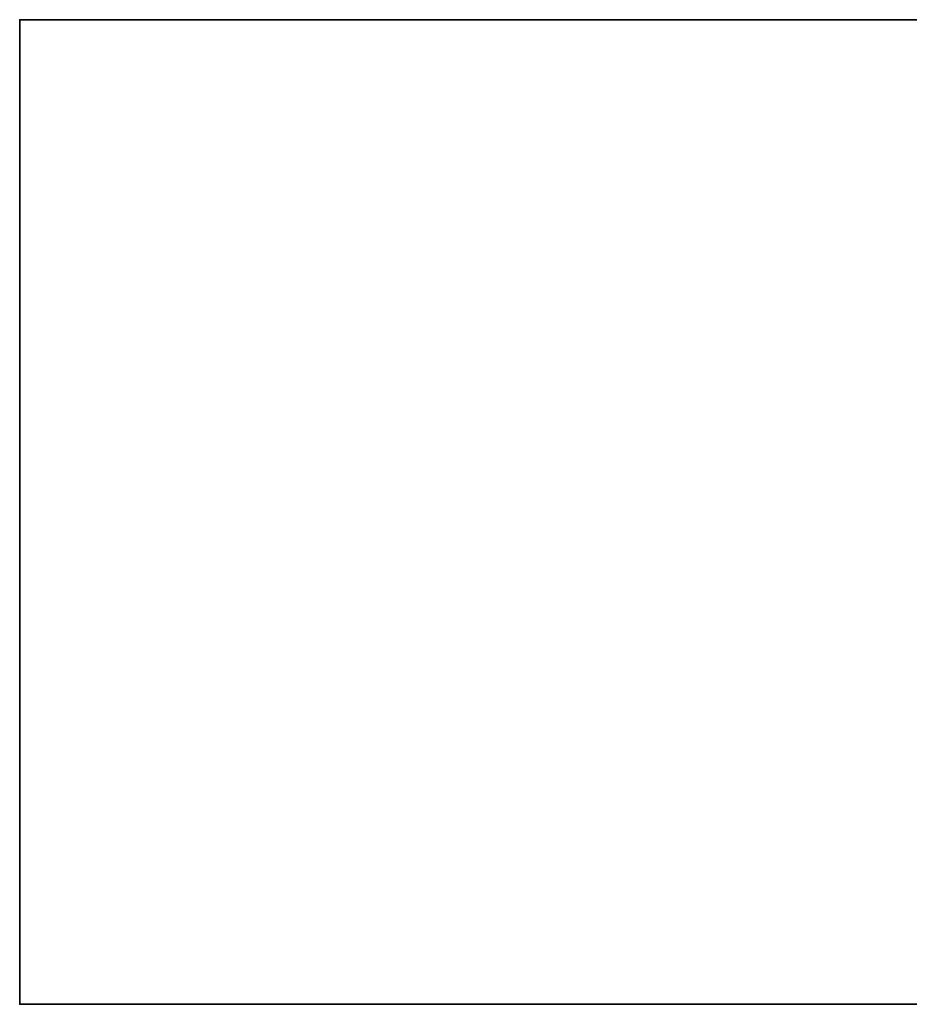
# Model space of a CAD drawing. Header units: millimetres. Extents: x -625 to 3625, y -115 to 71.
# Tile 1 of 256: x -625 to -535, y -31 to 69. Entities that reach past the tile are written whole.
import ezdxf

# ---------------------------------------------------------------- set-up
doc = ezdxf.new("R2010")
doc.units = ezdxf.units.MM
doc.layers.add('151', color=7, linetype='Continuous', true_color=0xffffff)

# ---------------------------------------------------------------- blocks, each defined once
blk = doc.blocks.new('UG_SURFACE_001')
at = {"layer": '151', "color": 252, "linetype": 'Continuous', "lineweight": 35}
for points in [[(625, -31, 2235), (625, 69, 2235), (-625, 69, 2235), (-625, -31, 2235)], [(-625, -31, 2235), (-625, 69, 2235), (-625, 69, -5), (-625, -31, -5)], [(-625, -31, -5), (-625, 69, -5), (-475, 69, -5), (-475, -31, -5)], [(-625, 69, 2235), (625, 69, 2235), (475, 69, 2085), (-475, 69, 2085)], [(-475, 69, 2085), (-475, 69, -5), (-625, 69, -5), (-625, 69, 2235)], [(625, -31, 2235), (-625, -31, 2235), (-475, -31, 2085), (475, -31, 2085)], [(-625, -31, 2235), (-625, -31, -5), (-475, -31, -5), (-475, -31, 2085)]]:
    blk.add_3dface(points, dxfattribs=at)

msp = doc.modelspace()

# ---------------------------------------------------------------- linework, layer by layer
at = {"layer": '151', "color": 252, "linetype": 'Continuous', "lineweight": -3, "true_color": 0x939598}
for p, q in [((-625, -31, 2235), (-625, 69, 2235)), ((-625, 69, 2235), (625, 69, 2235)), ((-625, 69, -5), (-625, 69, 2235)), ((-625, 69, -5), (-475, 69, -5)), ((-625, 69, -5), (-625, -31, -5)), ((-625, -31, -5), (-625, -31, 2235)), ((-625, -31, 2235), (625, -31, 2235)), ((-625, -31, -5), (-475, -31, -5))]:
    msp.add_line(p, q, dxfattribs=at)

# ---------------------------------------------------------------- block references
msp.add_blockref('UG_SURFACE_001', (0, 0), dxfattribs=at)

doc.saveas('drawing.dxf')
